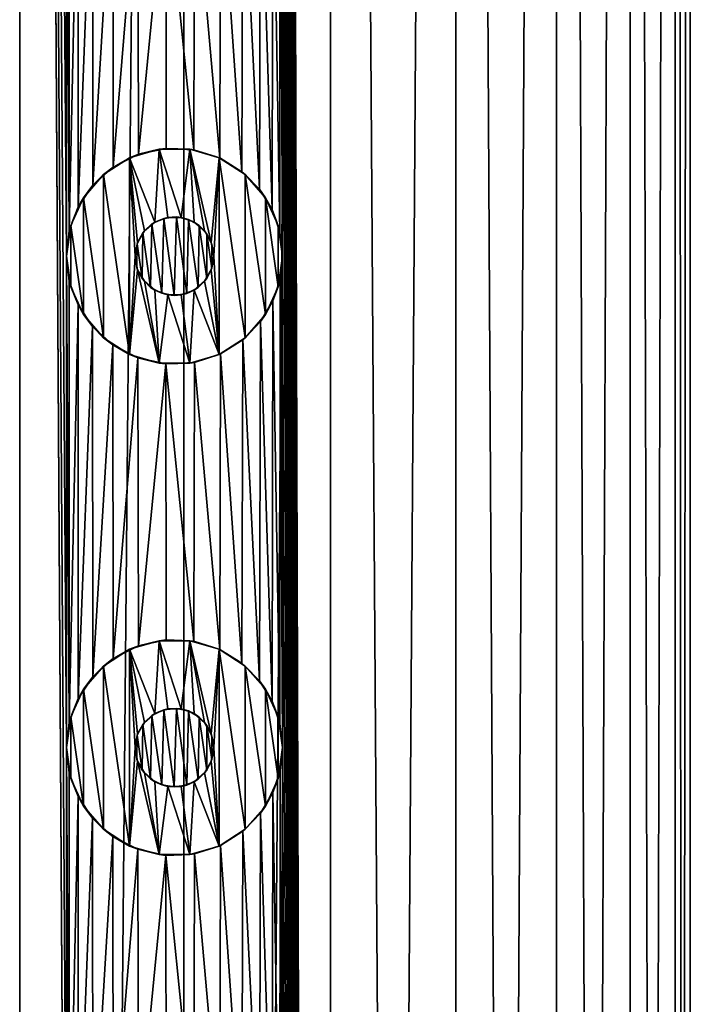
# Model space of a CAD drawing. Header units: millimetres. Extents: x -147 to 148, y -145 to 204.
# Tile 248 of 256: x -79.33 to -72.5, y 133.89 to 143.91. Entities that reach past the tile are written whole.
import ezdxf

# ---------------------------------------------------------------- set-up
doc = ezdxf.new("R2010")
doc.units = ezdxf.units.MM
doc.header["$LTSCALE"] = 26.699852
for name, color, linetype in [('1556', 7, 'CONTINUOUS'), ('1557', 7, 'CONTINUOUS'), ('1818', 7, 'CONTINUOUS'), ('1819', 7, 'CONTINUOUS'), ('1820', 7, 'CONTINUOUS'), ('1821', 7, 'CONTINUOUS'), ('1822', 7, 'CONTINUOUS'), ('1823', 7, 'CONTINUOUS'), ('1824', 7, 'CONTINUOUS'), ('1825', 7, 'CONTINUOUS'), ('1826', 7, 'CONTINUOUS'), ('1827', 7, 'CONTINUOUS')]:
    doc.layers.add(name, color=color, linetype=linetype)

msp = doc.modelspace()

# ---------------------------------------------------------------- linework, layer by layer
at = {"layer": '1556', "color": 7, "linetype": 'CONTINUOUS', "true_color": 0xd8d8d8}
for points in [[(-79.325, 203.7, 112.038), (-81.137, 203.7, 112.788), (-79.325, 17.3, 112.038), (-79.325, 203.7, 112.038)], [(-78.85, 141.5, 111.782), (-78.85, 146.5, 111.782), (-79.325, 203.7, 112.038), (-78.85, 141.5, 111.782)], [(-78.85, 136.5, 111.782), (-78.85, 141.5, 111.782), (-79.325, 203.7, 112.038), (-78.85, 136.5, 111.782)], [(-78.85, 131.5, 111.782), (-78.85, 136.5, 111.782), (-79.325, 203.7, 112.038), (-78.85, 131.5, 111.782)], [(-78.85, 126.5, 111.782), (-78.85, 131.5, 111.782), (-79.325, 203.7, 112.038), (-78.85, 126.5, 111.782)], [(-78.85, 126.5, 111.782), (-79.325, 203.7, 112.038), (-79.325, 17.3, 112.038), (-78.85, 126.5, 111.782)], [(-76.161, 203.7, 109.739), (-76.65, 191.5, 110.202), (-76.161, 17.3, 109.739), (-76.161, 203.7, 109.739)], [(-74.887, 203.7, 108.247), (-76.161, 203.7, 109.739), (-74.887, 17.3, 108.247), (-74.887, 203.7, 108.247)], [(-74.887, 17.3, 108.247), (-76.161, 203.7, 109.739), (-76.161, 17.3, 109.739), (-74.887, 17.3, 108.247)], [(-73.862, 203.7, 106.575), (-74.887, 203.7, 108.247), (-73.862, 17.3, 106.575), (-73.862, 203.7, 106.575)], [(-73.862, 17.3, 106.575), (-74.887, 203.7, 108.247), (-74.887, 17.3, 108.247), (-73.862, 17.3, 106.575)], [(-73.112, 203.7, 104.763), (-73.862, 203.7, 106.575), (-73.112, 17.3, 104.763), (-73.112, 203.7, 104.763)], [(-73.112, 17.3, 104.763), (-73.862, 203.7, 106.575), (-73.862, 17.3, 106.575), (-73.112, 17.3, 104.763)], [(-72.654, 203.7, 102.855), (-73.112, 203.7, 104.763), (-72.654, 17.3, 102.855), (-72.654, 203.7, 102.855)], [(-72.654, 17.3, 102.855), (-73.112, 203.7, 104.763), (-73.112, 17.3, 104.763), (-72.654, 17.3, 102.855)], [(-72.5, 203.7, 100.9), (-72.654, 203.7, 102.855), (-72.5, 17.3, 100.9), (-72.5, 203.7, 100.9)], [(-72.5, 17.3, 100.9), (-72.654, 203.7, 102.855), (-72.654, 17.3, 102.855), (-72.5, 17.3, 100.9)], [(-76.65, 191.5, 110.202), (-76.65, 186.5, 110.202), (-76.161, 17.3, 109.739), (-76.65, 191.5, 110.202)], [(-76.65, 186.5, 110.202), (-76.65, 181.5, 110.202), (-76.161, 17.3, 109.739), (-76.65, 186.5, 110.202)], [(-76.65, 181.5, 110.202), (-76.65, 176.5, 110.202), (-76.161, 17.3, 109.739), (-76.65, 181.5, 110.202)], [(-76.65, 176.5, 110.202), (-76.65, 171.5, 110.202), (-76.161, 17.3, 109.739), (-76.65, 176.5, 110.202)], [(-76.65, 171.5, 110.202), (-76.65, 166.5, 110.202), (-76.161, 17.3, 109.739), (-76.65, 171.5, 110.202)], [(-76.65, 166.5, 110.202), (-76.65, 161.5, 110.202), (-76.161, 17.3, 109.739), (-76.65, 166.5, 110.202)], [(-76.65, 161.5, 110.202), (-76.65, 156.5, 110.202), (-76.161, 17.3, 109.739), (-76.65, 161.5, 110.202)], [(-76.65, 156.5, 110.202), (-76.65, 151.5, 110.202), (-76.161, 17.3, 109.739), (-76.65, 156.5, 110.202)], [(-76.65, 151.5, 110.202), (-76.65, 146.5, 110.202), (-76.161, 17.3, 109.739), (-76.65, 151.5, 110.202)], [(-78.82, 146.245, 111.766), (-78.85, 146.5, 111.782), (-78.82, 141.756, 111.766), (-78.82, 146.245, 111.766)], [(-78.85, 146.5, 111.782), (-78.85, 141.5, 111.782), (-78.82, 141.756, 111.766), (-78.85, 146.5, 111.782)], [(-76.65, 146.5, 110.202), (-76.675, 146.267, 110.224), (-76.65, 141.5, 110.202), (-76.65, 146.5, 110.202)], [(-76.65, 146.5, 110.202), (-76.65, 141.5, 110.202), (-76.161, 17.3, 109.739), (-76.65, 146.5, 110.202)], [(-78.731, 146.003, 111.715), (-78.82, 146.245, 111.766), (-78.82, 141.756, 111.766), (-78.731, 146.003, 111.715)], [(-76.675, 146.267, 110.224), (-76.749, 146.044, 110.29), (-76.678, 141.745, 110.227), (-76.675, 146.267, 110.224)], [(-76.65, 141.5, 110.202), (-76.675, 146.267, 110.224), (-76.678, 141.745, 110.227), (-76.65, 141.5, 110.202)], [(-76.749, 146.044, 110.29), (-76.875, 145.834, 110.399), (-76.757, 141.973, 110.297), (-76.749, 146.044, 110.29)], [(-76.678, 141.745, 110.227), (-76.749, 146.044, 110.29), (-76.757, 141.973, 110.297), (-76.678, 141.745, 110.227)], [(-78.73, 142, 111.714), (-78.731, 146.003, 111.715), (-78.82, 141.756, 111.766), (-78.73, 142, 111.714)], [(-78.584, 145.783, 111.628), (-78.731, 146.003, 111.715), (-78.73, 142, 111.714), (-78.584, 145.783, 111.628)], [(-76.875, 145.834, 110.399), (-77.053, 145.649, 110.549), (-76.886, 142.181, 110.409), (-76.875, 145.834, 110.399)], [(-76.757, 141.973, 110.297), (-76.875, 145.834, 110.399), (-76.886, 142.181, 110.409), (-76.757, 141.973, 110.297)], [(-78.58, 142.221, 111.626), (-78.584, 145.783, 111.628), (-78.73, 142, 111.714), (-78.58, 142.221, 111.626)], [(-78.378, 145.597, 111.502), (-78.584, 145.783, 111.628), (-78.58, 142.221, 111.626), (-78.378, 145.597, 111.502)], [(-77.053, 145.649, 110.549), (-77.281, 145.506, 110.732), (-77.063, 142.359, 110.557), (-77.053, 145.649, 110.549)], [(-76.886, 142.181, 110.409), (-77.053, 145.649, 110.549), (-77.063, 142.359, 110.557), (-76.886, 142.181, 110.409)], [(-78.374, 142.406, 111.499), (-78.378, 145.597, 111.502), (-78.58, 142.221, 111.626), (-78.374, 142.406, 111.499)], [(-78.122, 145.467, 111.338), (-78.378, 145.597, 111.502), (-78.374, 142.406, 111.499), (-78.122, 145.467, 111.338)], [(-78.116, 142.537, 111.334), (-78.122, 145.467, 111.338), (-78.374, 142.406, 111.499), (-78.116, 142.537, 111.334)], [(-77.837, 145.404, 111.144), (-78.122, 145.467, 111.338), (-78.116, 142.537, 111.334), (-77.837, 145.404, 111.144)], [(-77.281, 145.506, 110.732), (-77.547, 145.419, 110.935), (-77.288, 142.499, 110.738), (-77.281, 145.506, 110.732)], [(-77.063, 142.359, 110.557), (-77.281, 145.506, 110.732), (-77.288, 142.499, 110.738), (-77.063, 142.359, 110.557)], [(-77.834, 142.596, 111.142), (-77.837, 145.404, 111.144), (-78.116, 142.537, 111.334), (-77.834, 142.596, 111.142)], [(-77.547, 145.419, 110.935), (-77.837, 145.404, 111.144), (-77.552, 142.582, 110.938), (-77.547, 145.419, 110.935)], [(-77.552, 142.582, 110.938), (-77.837, 145.404, 111.144), (-77.834, 142.596, 111.142), (-77.552, 142.582, 110.938)], [(-77.288, 142.499, 110.738), (-77.547, 145.419, 110.935), (-77.552, 142.582, 110.938), (-77.288, 142.499, 110.738)], [(-78.82, 141.245, 111.766), (-78.85, 141.5, 111.782), (-78.82, 136.756, 111.766), (-78.82, 141.245, 111.766)], [(-78.85, 141.5, 111.782), (-78.85, 136.5, 111.782), (-78.82, 136.756, 111.766), (-78.85, 141.5, 111.782)], [(-76.65, 141.5, 110.202), (-76.675, 141.267, 110.224), (-76.65, 136.5, 110.202), (-76.65, 141.5, 110.202)], [(-76.65, 141.5, 110.202), (-76.65, 136.5, 110.202), (-76.161, 17.3, 109.739), (-76.65, 141.5, 110.202)], [(-78.731, 141.003, 111.715), (-78.82, 141.245, 111.766), (-78.82, 136.756, 111.766), (-78.731, 141.003, 111.715)], [(-76.675, 141.267, 110.224), (-76.749, 141.044, 110.29), (-76.678, 136.745, 110.227), (-76.675, 141.267, 110.224)], [(-76.65, 136.5, 110.202), (-76.675, 141.267, 110.224), (-76.678, 136.745, 110.227), (-76.65, 136.5, 110.202)], [(-76.749, 141.044, 110.29), (-76.875, 140.834, 110.399), (-76.757, 136.973, 110.297), (-76.749, 141.044, 110.29)], [(-76.678, 136.745, 110.227), (-76.749, 141.044, 110.29), (-76.757, 136.973, 110.297), (-76.678, 136.745, 110.227)], [(-78.73, 137, 111.714), (-78.731, 141.003, 111.715), (-78.82, 136.756, 111.766), (-78.73, 137, 111.714)], [(-78.584, 140.783, 111.628), (-78.731, 141.003, 111.715), (-78.73, 137, 111.714), (-78.584, 140.783, 111.628)], [(-76.875, 140.834, 110.399), (-77.053, 140.649, 110.549), (-76.886, 137.181, 110.409), (-76.875, 140.834, 110.399)], [(-76.757, 136.973, 110.297), (-76.875, 140.834, 110.399), (-76.886, 137.181, 110.409), (-76.757, 136.973, 110.297)], [(-78.58, 137.221, 111.626), (-78.584, 140.783, 111.628), (-78.73, 137, 111.714), (-78.58, 137.221, 111.626)], [(-78.378, 140.597, 111.502), (-78.584, 140.783, 111.628), (-78.58, 137.221, 111.626), (-78.378, 140.597, 111.502)], [(-77.053, 140.649, 110.549), (-77.281, 140.506, 110.732), (-77.063, 137.359, 110.557), (-77.053, 140.649, 110.549)], [(-76.886, 137.181, 110.409), (-77.053, 140.649, 110.549), (-77.063, 137.359, 110.557), (-76.886, 137.181, 110.409)], [(-78.374, 137.406, 111.499), (-78.378, 140.597, 111.502), (-78.58, 137.221, 111.626), (-78.374, 137.406, 111.499)], [(-78.122, 140.467, 111.338), (-78.378, 140.597, 111.502), (-78.374, 137.406, 111.499), (-78.122, 140.467, 111.338)], [(-78.116, 137.537, 111.334), (-78.122, 140.467, 111.338), (-78.374, 137.406, 111.499), (-78.116, 137.537, 111.334)], [(-77.837, 140.404, 111.144), (-78.122, 140.467, 111.338), (-78.116, 137.537, 111.334), (-77.837, 140.404, 111.144)], [(-77.281, 140.506, 110.732), (-77.547, 140.419, 110.935), (-77.288, 137.499, 110.738), (-77.281, 140.506, 110.732)], [(-77.063, 137.359, 110.557), (-77.281, 140.506, 110.732), (-77.288, 137.499, 110.738), (-77.063, 137.359, 110.557)], [(-77.834, 137.596, 111.142), (-77.837, 140.404, 111.144), (-78.116, 137.537, 111.334), (-77.834, 137.596, 111.142)], [(-77.547, 140.419, 110.935), (-77.837, 140.404, 111.144), (-77.552, 137.582, 110.938), (-77.547, 140.419, 110.935)], [(-77.552, 137.582, 110.938), (-77.837, 140.404, 111.144), (-77.834, 137.596, 111.142), (-77.552, 137.582, 110.938)], [(-77.288, 137.499, 110.738), (-77.547, 140.419, 110.935), (-77.552, 137.582, 110.938), (-77.288, 137.499, 110.738)], [(-78.82, 136.245, 111.766), (-78.85, 136.5, 111.782), (-78.82, 131.756, 111.766), (-78.82, 136.245, 111.766)], [(-78.85, 136.5, 111.782), (-78.85, 131.5, 111.782), (-78.82, 131.756, 111.766), (-78.85, 136.5, 111.782)], [(-76.65, 136.5, 110.202), (-76.675, 136.267, 110.224), (-76.65, 131.5, 110.202), (-76.65, 136.5, 110.202)], [(-76.65, 136.5, 110.202), (-76.65, 131.5, 110.202), (-76.161, 17.3, 109.739), (-76.65, 136.5, 110.202)], [(-78.731, 136.003, 111.715), (-78.82, 136.245, 111.766), (-78.82, 131.756, 111.766), (-78.731, 136.003, 111.715)], [(-76.675, 136.267, 110.224), (-76.749, 136.044, 110.29), (-76.678, 131.745, 110.227), (-76.675, 136.267, 110.224)], [(-76.65, 131.5, 110.202), (-76.675, 136.267, 110.224), (-76.678, 131.745, 110.227), (-76.65, 131.5, 110.202)], [(-76.749, 136.044, 110.29), (-76.875, 135.834, 110.399), (-76.757, 131.973, 110.297), (-76.749, 136.044, 110.29)], [(-76.678, 131.745, 110.227), (-76.749, 136.044, 110.29), (-76.757, 131.973, 110.297), (-76.678, 131.745, 110.227)], [(-78.73, 132, 111.714), (-78.731, 136.003, 111.715), (-78.82, 131.756, 111.766), (-78.73, 132, 111.714)], [(-78.584, 135.783, 111.628), (-78.731, 136.003, 111.715), (-78.73, 132, 111.714), (-78.584, 135.783, 111.628)], [(-76.875, 135.834, 110.399), (-77.053, 135.649, 110.549), (-76.886, 132.181, 110.409), (-76.875, 135.834, 110.399)], [(-76.757, 131.973, 110.297), (-76.875, 135.834, 110.399), (-76.886, 132.181, 110.409), (-76.757, 131.973, 110.297)], [(-78.58, 132.221, 111.626), (-78.584, 135.783, 111.628), (-78.73, 132, 111.714), (-78.58, 132.221, 111.626)], [(-78.378, 135.597, 111.502), (-78.584, 135.783, 111.628), (-78.58, 132.221, 111.626), (-78.378, 135.597, 111.502)], [(-77.053, 135.649, 110.549), (-77.281, 135.506, 110.732), (-77.063, 132.359, 110.557), (-77.053, 135.649, 110.549)], [(-76.886, 132.181, 110.409), (-77.053, 135.649, 110.549), (-77.063, 132.359, 110.557), (-76.886, 132.181, 110.409)], [(-78.374, 132.406, 111.499), (-78.378, 135.597, 111.502), (-78.58, 132.221, 111.626), (-78.374, 132.406, 111.499)], [(-78.122, 135.467, 111.338), (-78.378, 135.597, 111.502), (-78.374, 132.406, 111.499), (-78.122, 135.467, 111.338)], [(-78.116, 132.537, 111.334), (-78.122, 135.467, 111.338), (-78.374, 132.406, 111.499), (-78.116, 132.537, 111.334)], [(-77.837, 135.404, 111.144), (-78.122, 135.467, 111.338), (-78.116, 132.537, 111.334), (-77.837, 135.404, 111.144)], [(-77.547, 135.419, 110.935), (-77.837, 135.404, 111.144), (-77.552, 132.582, 110.938), (-77.547, 135.419, 110.935)], [(-77.288, 132.499, 110.738), (-77.547, 135.419, 110.935), (-77.552, 132.582, 110.938), (-77.288, 132.499, 110.738)], [(-77.281, 135.506, 110.732), (-77.547, 135.419, 110.935), (-77.288, 132.499, 110.738), (-77.281, 135.506, 110.732)], [(-77.063, 132.359, 110.557), (-77.281, 135.506, 110.732), (-77.288, 132.499, 110.738), (-77.063, 132.359, 110.557)], [(-77.834, 132.596, 111.142), (-77.837, 135.404, 111.144), (-78.116, 132.537, 111.334), (-77.834, 132.596, 111.142)], [(-77.552, 132.582, 110.938), (-77.837, 135.404, 111.144), (-77.834, 132.596, 111.142), (-77.552, 132.582, 110.938)]]:
    msp.add_3dface(points, dxfattribs=at)
at = {"layer": '1557', "color": 7, "linetype": 'CONTINUOUS', "true_color": 0xd8d8d8}
for points in [[(-81.137, 203.7, 89.012), (-79.325, 203.7, 89.762), (-81.137, 17.3, 89.012), (-81.137, 203.7, 89.012)], [(-81.137, 17.3, 89.012), (-79.325, 203.7, 89.762), (-79.325, 17.3, 89.762), (-81.137, 17.3, 89.012)], [(-79.325, 203.7, 89.762), (-77.653, 203.7, 90.787), (-79.325, 17.3, 89.762), (-79.325, 203.7, 89.762)], [(-79.325, 17.3, 89.762), (-77.653, 203.7, 90.787), (-77.653, 17.3, 90.787), (-79.325, 17.3, 89.762)], [(-77.653, 203.7, 90.787), (-76.161, 203.7, 92.061), (-77.653, 17.3, 90.787), (-77.653, 203.7, 90.787)], [(-77.653, 17.3, 90.787), (-76.161, 203.7, 92.061), (-76.161, 17.3, 92.061), (-77.653, 17.3, 90.787)], [(-76.161, 203.7, 92.061), (-74.887, 203.7, 93.553), (-76.161, 17.3, 92.061), (-76.161, 203.7, 92.061)], [(-76.161, 17.3, 92.061), (-74.887, 203.7, 93.553), (-74.887, 17.3, 93.553), (-76.161, 17.3, 92.061)], [(-74.887, 203.7, 93.553), (-73.862, 203.7, 95.225), (-74.887, 17.3, 93.553), (-74.887, 203.7, 93.553)], [(-74.887, 17.3, 93.553), (-73.862, 203.7, 95.225), (-73.862, 17.3, 95.225), (-74.887, 17.3, 93.553)], [(-73.862, 203.7, 95.225), (-73.112, 203.7, 97.037), (-73.862, 17.3, 95.225), (-73.862, 203.7, 95.225)], [(-73.862, 17.3, 95.225), (-73.112, 203.7, 97.037), (-73.112, 17.3, 97.037), (-73.862, 17.3, 95.225)], [(-73.112, 203.7, 97.037), (-72.654, 203.7, 98.945), (-73.112, 17.3, 97.037), (-73.112, 203.7, 97.037)], [(-73.112, 17.3, 97.037), (-72.654, 203.7, 98.945), (-72.654, 17.3, 98.945), (-73.112, 17.3, 97.037)], [(-72.5, 203.7, 100.9), (-72.5, 17.3, 100.9), (-72.654, 17.3, 98.945), (-72.5, 203.7, 100.9)], [(-72.654, 203.7, 98.945), (-72.5, 203.7, 100.9), (-72.654, 17.3, 98.945), (-72.654, 203.7, 98.945)], [(-77.979, 141.827, 111.242), (-78.072, 141.737, 111.304), (-77.993, 141.182, 111.251), (-77.979, 141.827, 111.242)], [(-77.88, 141.122, 111.174), (-77.979, 141.827, 111.242), (-77.993, 141.182, 111.251), (-77.88, 141.122, 111.174)], [(-77.859, 141.884, 111.16), (-77.979, 141.827, 111.242), (-77.88, 141.122, 111.174), (-77.859, 141.884, 111.16)], [(-77.753, 141.101, 111.085), (-77.859, 141.884, 111.16), (-77.88, 141.122, 111.174), (-77.753, 141.101, 111.085)], [(-77.73, 141.899, 111.069), (-77.859, 141.884, 111.16), (-77.753, 141.101, 111.085), (-77.73, 141.899, 111.069)], [(-77.625, 141.12, 110.993), (-77.73, 141.899, 111.069), (-77.753, 141.101, 111.085), (-77.625, 141.12, 110.993)], [(-77.606, 141.873, 110.979), (-77.73, 141.899, 111.069), (-77.625, 141.12, 110.993), (-77.606, 141.873, 110.979)], [(-77.509, 141.181, 110.907), (-77.606, 141.873, 110.979), (-77.625, 141.12, 110.993), (-77.509, 141.181, 110.907)], [(-77.499, 141.811, 110.899), (-77.606, 141.873, 110.979), (-77.509, 141.181, 110.907), (-77.499, 141.811, 110.899)], [(-78.072, 141.737, 111.304), (-78.13, 141.626, 111.343), (-78.078, 141.272, 111.309), (-78.072, 141.737, 111.304)], [(-77.993, 141.182, 111.251), (-78.072, 141.737, 111.304), (-78.078, 141.272, 111.309), (-77.993, 141.182, 111.251)], [(-77.422, 141.271, 110.841), (-77.499, 141.811, 110.899), (-77.509, 141.181, 110.907), (-77.422, 141.271, 110.841)], [(-77.419, 141.724, 110.838), (-77.499, 141.811, 110.899), (-77.422, 141.271, 110.841), (-77.419, 141.724, 110.838)], [(-77.369, 141.379, 110.8), (-77.419, 141.724, 110.838), (-77.422, 141.271, 110.841), (-77.369, 141.379, 110.8)], [(-77.368, 141.618, 110.8), (-77.419, 141.724, 110.838), (-77.369, 141.379, 110.8), (-77.368, 141.618, 110.8)], [(-78.13, 141.626, 111.343), (-78.15, 141.5, 111.356), (-78.132, 141.38, 111.344), (-78.13, 141.626, 111.343)], [(-78.078, 141.272, 111.309), (-78.13, 141.626, 111.343), (-78.132, 141.38, 111.344), (-78.078, 141.272, 111.309)], [(-77.35, 141.5, 110.786), (-77.368, 141.618, 110.8), (-77.369, 141.379, 110.8), (-77.35, 141.5, 110.786)], [(-77.979, 136.827, 111.242), (-78.072, 136.737, 111.304), (-77.993, 136.182, 111.251), (-77.979, 136.827, 111.242)], [(-77.88, 136.122, 111.174), (-77.979, 136.827, 111.242), (-77.993, 136.182, 111.251), (-77.88, 136.122, 111.174)], [(-77.859, 136.884, 111.16), (-77.979, 136.827, 111.242), (-77.88, 136.122, 111.174), (-77.859, 136.884, 111.16)], [(-77.753, 136.101, 111.085), (-77.859, 136.884, 111.16), (-77.88, 136.122, 111.174), (-77.753, 136.101, 111.085)], [(-77.73, 136.899, 111.069), (-77.859, 136.884, 111.16), (-77.753, 136.101, 111.085), (-77.73, 136.899, 111.069)], [(-77.625, 136.12, 110.993), (-77.73, 136.899, 111.069), (-77.753, 136.101, 111.085), (-77.625, 136.12, 110.993)], [(-77.606, 136.873, 110.979), (-77.73, 136.899, 111.069), (-77.625, 136.12, 110.993), (-77.606, 136.873, 110.979)], [(-77.509, 136.181, 110.907), (-77.606, 136.873, 110.979), (-77.625, 136.12, 110.993), (-77.509, 136.181, 110.907)], [(-77.499, 136.811, 110.899), (-77.606, 136.873, 110.979), (-77.509, 136.181, 110.907), (-77.499, 136.811, 110.899)], [(-78.072, 136.737, 111.304), (-78.13, 136.626, 111.343), (-78.078, 136.272, 111.309), (-78.072, 136.737, 111.304)], [(-77.993, 136.182, 111.251), (-78.072, 136.737, 111.304), (-78.078, 136.272, 111.309), (-77.993, 136.182, 111.251)], [(-77.422, 136.271, 110.841), (-77.499, 136.811, 110.899), (-77.509, 136.181, 110.907), (-77.422, 136.271, 110.841)], [(-77.419, 136.724, 110.838), (-77.499, 136.811, 110.899), (-77.422, 136.271, 110.841), (-77.419, 136.724, 110.838)], [(-77.369, 136.379, 110.8), (-77.419, 136.724, 110.838), (-77.422, 136.271, 110.841), (-77.369, 136.379, 110.8)], [(-77.368, 136.618, 110.8), (-77.419, 136.724, 110.838), (-77.369, 136.379, 110.8), (-77.368, 136.618, 110.8)], [(-78.13, 136.626, 111.343), (-78.15, 136.5, 111.356), (-78.132, 136.38, 111.344), (-78.13, 136.626, 111.343)], [(-78.078, 136.272, 111.309), (-78.13, 136.626, 111.343), (-78.132, 136.38, 111.344), (-78.078, 136.272, 111.309)], [(-77.35, 136.5, 110.786), (-77.368, 136.618, 110.8), (-77.369, 136.379, 110.8), (-77.35, 136.5, 110.786)]]:
    msp.add_3dface(points, dxfattribs=at)
at = {"layer": '1818', "color": 7, "linetype": 'CONTINUOUS', "true_color": 0xd8d8d8}
for points in [[(-77.906, 142.588, 112.9), (-78.206, 142.501, 112.9), (-77.95, 141.846, 112.9), (-77.906, 142.588, 112.9)], [(-77.819, 141.894, 112.9), (-77.906, 142.588, 112.9), (-77.95, 141.846, 112.9), (-77.819, 141.894, 112.9)], [(-77.594, 142.588, 112.9), (-77.906, 142.588, 112.9), (-77.681, 141.894, 112.9), (-77.594, 142.588, 112.9)], [(-77.681, 141.894, 112.9), (-77.906, 142.588, 112.9), (-77.819, 141.894, 112.9), (-77.681, 141.894, 112.9)], [(-77.55, 141.846, 112.9), (-77.594, 142.588, 112.9), (-77.681, 141.894, 112.9), (-77.55, 141.846, 112.9)], [(-77.294, 142.501, 112.9), (-77.594, 142.588, 112.9), (-77.375, 141.639, 112.9), (-77.294, 142.501, 112.9)], [(-77.375, 141.639, 112.9), (-77.594, 142.588, 112.9), (-77.444, 141.756, 112.9), (-77.375, 141.639, 112.9)], [(-77.444, 141.756, 112.9), (-77.594, 142.588, 112.9), (-77.55, 141.846, 112.9), (-77.444, 141.756, 112.9)], [(-78.206, 142.501, 112.9), (-78.471, 142.33, 112.9), (-78.206, 140.499, 112.9), (-78.206, 142.501, 112.9)], [(-78.206, 142.501, 112.9), (-78.206, 140.499, 112.9), (-78.15, 141.5, 112.9), (-78.206, 142.501, 112.9)], [(-78.206, 142.501, 112.9), (-78.15, 141.5, 112.9), (-78.125, 141.639, 112.9), (-78.206, 142.501, 112.9)], [(-77.95, 141.846, 112.9), (-78.206, 142.501, 112.9), (-78.056, 141.756, 112.9), (-77.95, 141.846, 112.9)], [(-78.056, 141.756, 112.9), (-78.206, 142.501, 112.9), (-78.125, 141.639, 112.9), (-78.056, 141.756, 112.9)], [(-77.35, 141.5, 112.9), (-77.294, 142.501, 112.9), (-77.375, 141.639, 112.9), (-77.35, 141.5, 112.9)], [(-77.294, 140.499, 112.9), (-77.294, 142.501, 112.9), (-77.35, 141.5, 112.9), (-77.294, 140.499, 112.9)], [(-77.029, 142.33, 112.9), (-77.294, 142.501, 112.9), (-77.029, 140.67, 112.9), (-77.029, 142.33, 112.9)], [(-77.029, 140.67, 112.9), (-77.294, 142.501, 112.9), (-77.294, 140.499, 112.9), (-77.029, 140.67, 112.9)], [(-78.471, 142.33, 112.9), (-78.675, 142.094, 112.9), (-78.471, 140.67, 112.9), (-78.471, 142.33, 112.9)], [(-78.206, 140.499, 112.9), (-78.471, 142.33, 112.9), (-78.471, 140.67, 112.9), (-78.206, 140.499, 112.9)], [(-76.825, 142.094, 112.9), (-77.029, 142.33, 112.9), (-76.825, 140.906, 112.9), (-76.825, 142.094, 112.9)], [(-76.825, 140.906, 112.9), (-77.029, 142.33, 112.9), (-77.029, 140.67, 112.9), (-76.825, 140.906, 112.9)], [(-78.675, 142.094, 112.9), (-78.804, 141.813, 112.9), (-78.675, 140.906, 112.9), (-78.675, 142.094, 112.9)], [(-78.471, 140.67, 112.9), (-78.675, 142.094, 112.9), (-78.675, 140.906, 112.9), (-78.471, 140.67, 112.9)], [(-76.696, 141.813, 112.9), (-76.825, 142.094, 112.9), (-76.696, 141.187, 112.9), (-76.696, 141.813, 112.9)], [(-76.696, 141.187, 112.9), (-76.825, 142.094, 112.9), (-76.825, 140.906, 112.9), (-76.696, 141.187, 112.9)], [(-78.804, 141.813, 112.9), (-78.85, 141.5, 112.9), (-78.804, 141.187, 112.9), (-78.804, 141.813, 112.9)], [(-78.675, 140.906, 112.9), (-78.804, 141.813, 112.9), (-78.804, 141.187, 112.9), (-78.675, 140.906, 112.9)], [(-76.65, 141.5, 112.9), (-76.696, 141.813, 112.9), (-76.696, 141.187, 112.9), (-76.65, 141.5, 112.9)], [(-78.15, 141.5, 112.9), (-78.206, 140.499, 112.9), (-78.125, 141.361, 112.9), (-78.15, 141.5, 112.9)], [(-77.375, 141.361, 112.9), (-77.294, 140.499, 112.9), (-77.35, 141.5, 112.9), (-77.375, 141.361, 112.9)], [(-78.206, 140.499, 112.9), (-77.906, 140.412, 112.9), (-78.125, 141.361, 112.9), (-78.206, 140.499, 112.9)], [(-78.125, 141.361, 112.9), (-77.906, 140.412, 112.9), (-78.056, 141.244, 112.9), (-78.125, 141.361, 112.9)], [(-77.444, 141.244, 112.9), (-77.294, 140.499, 112.9), (-77.375, 141.361, 112.9), (-77.444, 141.244, 112.9)], [(-78.056, 141.244, 112.9), (-77.906, 140.412, 112.9), (-77.95, 141.154, 112.9), (-78.056, 141.244, 112.9)], [(-77.55, 141.154, 112.9), (-77.294, 140.499, 112.9), (-77.444, 141.244, 112.9), (-77.55, 141.154, 112.9)], [(-77.95, 141.154, 112.9), (-77.906, 140.412, 112.9), (-77.819, 141.106, 112.9), (-77.95, 141.154, 112.9)], [(-77.681, 141.106, 112.9), (-77.594, 140.412, 112.9), (-77.55, 141.154, 112.9), (-77.681, 141.106, 112.9)], [(-77.594, 140.412, 112.9), (-77.294, 140.499, 112.9), (-77.55, 141.154, 112.9), (-77.594, 140.412, 112.9)], [(-77.906, 140.412, 112.9), (-77.594, 140.412, 112.9), (-77.819, 141.106, 112.9), (-77.906, 140.412, 112.9)], [(-77.819, 141.106, 112.9), (-77.594, 140.412, 112.9), (-77.681, 141.106, 112.9), (-77.819, 141.106, 112.9)]]:
    msp.add_3dface(points, dxfattribs=at)
at = {"layer": '1819', "color": 7, "linetype": 'CONTINUOUS', "true_color": 0xd8d8d8}
for points in [[(-78.85, 141.5, 111.782), (-78.82, 141.245, 111.766), (-78.85, 141.5, 112.9), (-78.85, 141.5, 111.782)], [(-78.85, 141.5, 112.9), (-78.82, 141.245, 111.766), (-78.804, 141.187, 112.9), (-78.85, 141.5, 112.9)], [(-76.675, 141.267, 110.224), (-76.65, 141.5, 110.202), (-76.696, 141.187, 112.9), (-76.675, 141.267, 110.224)], [(-76.65, 141.5, 110.202), (-76.65, 141.5, 112.9), (-76.696, 141.187, 112.9), (-76.65, 141.5, 110.202)], [(-78.82, 141.245, 111.766), (-78.731, 141.003, 111.715), (-78.804, 141.187, 112.9), (-78.82, 141.245, 111.766)], [(-76.749, 141.044, 110.29), (-76.675, 141.267, 110.224), (-76.696, 141.187, 112.9), (-76.749, 141.044, 110.29)], [(-78.731, 141.003, 111.715), (-78.675, 140.906, 112.9), (-78.804, 141.187, 112.9), (-78.731, 141.003, 111.715)], [(-76.749, 141.044, 110.29), (-76.696, 141.187, 112.9), (-76.825, 140.906, 112.9), (-76.749, 141.044, 110.29)], [(-76.875, 140.834, 110.399), (-76.749, 141.044, 110.29), (-76.825, 140.906, 112.9), (-76.875, 140.834, 110.399)], [(-78.731, 141.003, 111.715), (-78.584, 140.783, 111.628), (-78.675, 140.906, 112.9), (-78.731, 141.003, 111.715)], [(-78.584, 140.783, 111.628), (-78.471, 140.67, 112.9), (-78.675, 140.906, 112.9), (-78.584, 140.783, 111.628)], [(-77.053, 140.649, 110.549), (-76.875, 140.834, 110.399), (-77.029, 140.67, 112.9), (-77.053, 140.649, 110.549)], [(-76.875, 140.834, 110.399), (-76.825, 140.906, 112.9), (-77.029, 140.67, 112.9), (-76.875, 140.834, 110.399)], [(-78.584, 140.783, 111.628), (-78.378, 140.597, 111.502), (-78.471, 140.67, 112.9), (-78.584, 140.783, 111.628)], [(-78.378, 140.597, 111.502), (-78.206, 140.499, 112.9), (-78.471, 140.67, 112.9), (-78.378, 140.597, 111.502)], [(-77.053, 140.649, 110.549), (-77.029, 140.67, 112.9), (-77.294, 140.499, 112.9), (-77.053, 140.649, 110.549)], [(-77.281, 140.506, 110.732), (-77.053, 140.649, 110.549), (-77.294, 140.499, 112.9), (-77.281, 140.506, 110.732)], [(-78.378, 140.597, 111.502), (-78.122, 140.467, 111.338), (-78.206, 140.499, 112.9), (-78.378, 140.597, 111.502)], [(-78.122, 140.467, 111.338), (-77.906, 140.412, 112.9), (-78.206, 140.499, 112.9), (-78.122, 140.467, 111.338)], [(-78.122, 140.467, 111.338), (-77.837, 140.404, 111.144), (-77.906, 140.412, 112.9), (-78.122, 140.467, 111.338)], [(-77.547, 140.419, 110.935), (-77.294, 140.499, 112.9), (-77.594, 140.412, 112.9), (-77.547, 140.419, 110.935)], [(-77.547, 140.419, 110.935), (-77.281, 140.506, 110.732), (-77.294, 140.499, 112.9), (-77.547, 140.419, 110.935)], [(-77.837, 140.404, 111.144), (-77.594, 140.412, 112.9), (-77.906, 140.412, 112.9), (-77.837, 140.404, 111.144)], [(-77.837, 140.404, 111.144), (-77.547, 140.419, 110.935), (-77.594, 140.412, 112.9), (-77.837, 140.404, 111.144)]]:
    msp.add_3dface(points, dxfattribs=at)
at = {"layer": '1820', "color": 7, "linetype": 'CONTINUOUS', "true_color": 0xd8d8d8}
for points in [[(-78.116, 142.537, 111.334), (-78.374, 142.406, 111.499), (-78.206, 142.501, 112.9), (-78.116, 142.537, 111.334)], [(-78.116, 142.537, 111.334), (-78.206, 142.501, 112.9), (-77.906, 142.588, 112.9), (-78.116, 142.537, 111.334)], [(-77.834, 142.596, 111.142), (-78.116, 142.537, 111.334), (-77.906, 142.588, 112.9), (-77.834, 142.596, 111.142)], [(-77.834, 142.596, 111.142), (-77.906, 142.588, 112.9), (-77.594, 142.588, 112.9), (-77.834, 142.596, 111.142)], [(-77.552, 142.582, 110.938), (-77.834, 142.596, 111.142), (-77.594, 142.588, 112.9), (-77.552, 142.582, 110.938)], [(-77.552, 142.582, 110.938), (-77.594, 142.588, 112.9), (-77.294, 142.501, 112.9), (-77.552, 142.582, 110.938)], [(-77.288, 142.499, 110.738), (-77.552, 142.582, 110.938), (-77.294, 142.501, 112.9), (-77.288, 142.499, 110.738)], [(-78.374, 142.406, 111.499), (-78.471, 142.33, 112.9), (-78.206, 142.501, 112.9), (-78.374, 142.406, 111.499)], [(-77.288, 142.499, 110.738), (-77.294, 142.501, 112.9), (-77.029, 142.33, 112.9), (-77.288, 142.499, 110.738)], [(-77.063, 142.359, 110.557), (-77.288, 142.499, 110.738), (-77.029, 142.33, 112.9), (-77.063, 142.359, 110.557)], [(-78.58, 142.221, 111.626), (-78.675, 142.094, 112.9), (-78.471, 142.33, 112.9), (-78.58, 142.221, 111.626)], [(-78.374, 142.406, 111.499), (-78.58, 142.221, 111.626), (-78.471, 142.33, 112.9), (-78.374, 142.406, 111.499)], [(-76.886, 142.181, 110.409), (-77.063, 142.359, 110.557), (-77.029, 142.33, 112.9), (-76.886, 142.181, 110.409)], [(-76.886, 142.181, 110.409), (-77.029, 142.33, 112.9), (-76.825, 142.094, 112.9), (-76.886, 142.181, 110.409)], [(-78.58, 142.221, 111.626), (-78.73, 142, 111.714), (-78.675, 142.094, 112.9), (-78.58, 142.221, 111.626)], [(-76.757, 141.973, 110.297), (-76.886, 142.181, 110.409), (-76.825, 142.094, 112.9), (-76.757, 141.973, 110.297)], [(-78.73, 142, 111.714), (-78.804, 141.813, 112.9), (-78.675, 142.094, 112.9), (-78.73, 142, 111.714)], [(-76.757, 141.973, 110.297), (-76.825, 142.094, 112.9), (-76.696, 141.813, 112.9), (-76.757, 141.973, 110.297)], [(-78.73, 142, 111.714), (-78.82, 141.756, 111.766), (-78.804, 141.813, 112.9), (-78.73, 142, 111.714)], [(-76.678, 141.745, 110.227), (-76.757, 141.973, 110.297), (-76.696, 141.813, 112.9), (-76.678, 141.745, 110.227)], [(-78.82, 141.756, 111.766), (-78.85, 141.5, 111.782), (-78.804, 141.813, 112.9), (-78.82, 141.756, 111.766)], [(-78.85, 141.5, 111.782), (-78.85, 141.5, 112.9), (-78.804, 141.813, 112.9), (-78.85, 141.5, 111.782)], [(-76.678, 141.745, 110.227), (-76.696, 141.813, 112.9), (-76.65, 141.5, 112.9), (-76.678, 141.745, 110.227)], [(-76.65, 141.5, 110.202), (-76.678, 141.745, 110.227), (-76.65, 141.5, 112.9), (-76.65, 141.5, 110.202)]]:
    msp.add_3dface(points, dxfattribs=at)
at = {"layer": '1821', "color": 7, "linetype": 'CONTINUOUS', "true_color": 0xd8d8d8}
for points in [[(-78.072, 141.737, 111.304), (-77.979, 141.827, 111.242), (-78.056, 141.756, 112.9), (-78.072, 141.737, 111.304)], [(-77.979, 141.827, 111.242), (-77.95, 141.846, 112.9), (-78.056, 141.756, 112.9), (-77.979, 141.827, 111.242)], [(-77.979, 141.827, 111.242), (-77.859, 141.884, 111.16), (-77.95, 141.846, 112.9), (-77.979, 141.827, 111.242)], [(-77.859, 141.884, 111.16), (-77.819, 141.894, 112.9), (-77.95, 141.846, 112.9), (-77.859, 141.884, 111.16)], [(-77.859, 141.884, 111.16), (-77.73, 141.899, 111.069), (-77.819, 141.894, 112.9), (-77.859, 141.884, 111.16)], [(-77.73, 141.899, 111.069), (-77.681, 141.894, 112.9), (-77.819, 141.894, 112.9), (-77.73, 141.899, 111.069)], [(-77.73, 141.899, 111.069), (-77.606, 141.873, 110.979), (-77.681, 141.894, 112.9), (-77.73, 141.899, 111.069)], [(-77.606, 141.873, 110.979), (-77.55, 141.846, 112.9), (-77.681, 141.894, 112.9), (-77.606, 141.873, 110.979)], [(-77.606, 141.873, 110.979), (-77.499, 141.811, 110.899), (-77.55, 141.846, 112.9), (-77.606, 141.873, 110.979)], [(-77.499, 141.811, 110.899), (-77.444, 141.756, 112.9), (-77.55, 141.846, 112.9), (-77.499, 141.811, 110.899)], [(-78.13, 141.626, 111.343), (-78.072, 141.737, 111.304), (-78.125, 141.639, 112.9), (-78.13, 141.626, 111.343)], [(-78.072, 141.737, 111.304), (-78.056, 141.756, 112.9), (-78.125, 141.639, 112.9), (-78.072, 141.737, 111.304)], [(-77.499, 141.811, 110.899), (-77.419, 141.724, 110.838), (-77.444, 141.756, 112.9), (-77.499, 141.811, 110.899)], [(-77.419, 141.724, 110.838), (-77.375, 141.639, 112.9), (-77.444, 141.756, 112.9), (-77.419, 141.724, 110.838)], [(-77.419, 141.724, 110.838), (-77.368, 141.618, 110.8), (-77.375, 141.639, 112.9), (-77.419, 141.724, 110.838)], [(-78.15, 141.5, 112.9), (-78.13, 141.626, 111.343), (-78.125, 141.639, 112.9), (-78.15, 141.5, 112.9)], [(-78.15, 141.5, 111.356), (-78.13, 141.626, 111.343), (-78.15, 141.5, 112.9), (-78.15, 141.5, 111.356)], [(-77.368, 141.618, 110.8), (-77.35, 141.5, 110.786), (-77.375, 141.639, 112.9), (-77.368, 141.618, 110.8)], [(-77.35, 141.5, 110.786), (-77.35, 141.5, 112.9), (-77.375, 141.639, 112.9), (-77.35, 141.5, 110.786)]]:
    msp.add_3dface(points, dxfattribs=at)
at = {"layer": '1822', "color": 7, "linetype": 'CONTINUOUS', "true_color": 0xd8d8d8}
for points in [[(-78.132, 141.38, 111.344), (-78.15, 141.5, 111.356), (-78.125, 141.361, 112.9), (-78.132, 141.38, 111.344)], [(-78.15, 141.5, 111.356), (-78.15, 141.5, 112.9), (-78.125, 141.361, 112.9), (-78.15, 141.5, 111.356)], [(-77.369, 141.379, 110.8), (-77.375, 141.361, 112.9), (-77.35, 141.5, 112.9), (-77.369, 141.379, 110.8)], [(-77.35, 141.5, 110.786), (-77.369, 141.379, 110.8), (-77.35, 141.5, 112.9), (-77.35, 141.5, 110.786)], [(-78.078, 141.272, 111.309), (-78.132, 141.38, 111.344), (-78.125, 141.361, 112.9), (-78.078, 141.272, 111.309)], [(-78.078, 141.272, 111.309), (-78.125, 141.361, 112.9), (-78.056, 141.244, 112.9), (-78.078, 141.272, 111.309)], [(-77.422, 141.271, 110.841), (-77.444, 141.244, 112.9), (-77.375, 141.361, 112.9), (-77.422, 141.271, 110.841)], [(-77.369, 141.379, 110.8), (-77.422, 141.271, 110.841), (-77.375, 141.361, 112.9), (-77.369, 141.379, 110.8)], [(-77.993, 141.182, 111.251), (-78.078, 141.272, 111.309), (-78.056, 141.244, 112.9), (-77.993, 141.182, 111.251)], [(-77.993, 141.182, 111.251), (-78.056, 141.244, 112.9), (-77.95, 141.154, 112.9), (-77.993, 141.182, 111.251)], [(-77.509, 141.181, 110.907), (-77.55, 141.154, 112.9), (-77.444, 141.244, 112.9), (-77.509, 141.181, 110.907)], [(-77.422, 141.271, 110.841), (-77.509, 141.181, 110.907), (-77.444, 141.244, 112.9), (-77.422, 141.271, 110.841)], [(-77.88, 141.122, 111.174), (-77.993, 141.182, 111.251), (-77.95, 141.154, 112.9), (-77.88, 141.122, 111.174)], [(-77.88, 141.122, 111.174), (-77.95, 141.154, 112.9), (-77.819, 141.106, 112.9), (-77.88, 141.122, 111.174)], [(-77.625, 141.12, 110.993), (-77.681, 141.106, 112.9), (-77.55, 141.154, 112.9), (-77.625, 141.12, 110.993)], [(-77.509, 141.181, 110.907), (-77.625, 141.12, 110.993), (-77.55, 141.154, 112.9), (-77.509, 141.181, 110.907)], [(-77.753, 141.101, 111.085), (-77.88, 141.122, 111.174), (-77.819, 141.106, 112.9), (-77.753, 141.101, 111.085)], [(-77.753, 141.101, 111.085), (-77.819, 141.106, 112.9), (-77.681, 141.106, 112.9), (-77.753, 141.101, 111.085)], [(-77.625, 141.12, 110.993), (-77.753, 141.101, 111.085), (-77.681, 141.106, 112.9), (-77.625, 141.12, 110.993)]]:
    msp.add_3dface(points, dxfattribs=at)
at = {"layer": '1823', "color": 7, "linetype": 'CONTINUOUS', "true_color": 0xd8d8d8}
for points in [[(-77.906, 137.588, 112.9), (-78.206, 137.501, 112.9), (-77.95, 136.846, 112.9), (-77.906, 137.588, 112.9)], [(-77.819, 136.894, 112.9), (-77.906, 137.588, 112.9), (-77.95, 136.846, 112.9), (-77.819, 136.894, 112.9)], [(-77.594, 137.588, 112.9), (-77.906, 137.588, 112.9), (-77.681, 136.894, 112.9), (-77.594, 137.588, 112.9)], [(-77.681, 136.894, 112.9), (-77.906, 137.588, 112.9), (-77.819, 136.894, 112.9), (-77.681, 136.894, 112.9)], [(-77.55, 136.846, 112.9), (-77.594, 137.588, 112.9), (-77.681, 136.894, 112.9), (-77.55, 136.846, 112.9)], [(-77.294, 137.501, 112.9), (-77.594, 137.588, 112.9), (-77.375, 136.639, 112.9), (-77.294, 137.501, 112.9)], [(-77.375, 136.639, 112.9), (-77.594, 137.588, 112.9), (-77.444, 136.756, 112.9), (-77.375, 136.639, 112.9)], [(-77.444, 136.756, 112.9), (-77.594, 137.588, 112.9), (-77.55, 136.846, 112.9), (-77.444, 136.756, 112.9)], [(-78.206, 137.501, 112.9), (-78.471, 137.33, 112.9), (-78.206, 135.499, 112.9), (-78.206, 137.501, 112.9)], [(-78.206, 137.501, 112.9), (-78.206, 135.499, 112.9), (-78.15, 136.5, 112.9), (-78.206, 137.501, 112.9)], [(-78.206, 137.501, 112.9), (-78.15, 136.5, 112.9), (-78.125, 136.639, 112.9), (-78.206, 137.501, 112.9)], [(-77.95, 136.846, 112.9), (-78.206, 137.501, 112.9), (-78.056, 136.756, 112.9), (-77.95, 136.846, 112.9)], [(-78.056, 136.756, 112.9), (-78.206, 137.501, 112.9), (-78.125, 136.639, 112.9), (-78.056, 136.756, 112.9)], [(-77.35, 136.5, 112.9), (-77.294, 137.501, 112.9), (-77.375, 136.639, 112.9), (-77.35, 136.5, 112.9)], [(-77.294, 135.499, 112.9), (-77.294, 137.501, 112.9), (-77.35, 136.5, 112.9), (-77.294, 135.499, 112.9)], [(-77.029, 137.33, 112.9), (-77.294, 137.501, 112.9), (-77.029, 135.67, 112.9), (-77.029, 137.33, 112.9)], [(-77.029, 135.67, 112.9), (-77.294, 137.501, 112.9), (-77.294, 135.499, 112.9), (-77.029, 135.67, 112.9)], [(-78.471, 137.33, 112.9), (-78.675, 137.094, 112.9), (-78.471, 135.67, 112.9), (-78.471, 137.33, 112.9)], [(-78.206, 135.499, 112.9), (-78.471, 137.33, 112.9), (-78.471, 135.67, 112.9), (-78.206, 135.499, 112.9)], [(-76.825, 137.094, 112.9), (-77.029, 137.33, 112.9), (-76.825, 135.906, 112.9), (-76.825, 137.094, 112.9)], [(-76.825, 135.906, 112.9), (-77.029, 137.33, 112.9), (-77.029, 135.67, 112.9), (-76.825, 135.906, 112.9)], [(-78.675, 137.094, 112.9), (-78.804, 136.813, 112.9), (-78.675, 135.906, 112.9), (-78.675, 137.094, 112.9)], [(-78.471, 135.67, 112.9), (-78.675, 137.094, 112.9), (-78.675, 135.906, 112.9), (-78.471, 135.67, 112.9)], [(-76.696, 136.813, 112.9), (-76.825, 137.094, 112.9), (-76.696, 136.187, 112.9), (-76.696, 136.813, 112.9)], [(-76.696, 136.187, 112.9), (-76.825, 137.094, 112.9), (-76.825, 135.906, 112.9), (-76.696, 136.187, 112.9)], [(-78.804, 136.813, 112.9), (-78.85, 136.5, 112.9), (-78.804, 136.187, 112.9), (-78.804, 136.813, 112.9)], [(-78.675, 135.906, 112.9), (-78.804, 136.813, 112.9), (-78.804, 136.187, 112.9), (-78.675, 135.906, 112.9)], [(-76.65, 136.5, 112.9), (-76.696, 136.813, 112.9), (-76.696, 136.187, 112.9), (-76.65, 136.5, 112.9)], [(-78.15, 136.5, 112.9), (-78.206, 135.499, 112.9), (-78.125, 136.361, 112.9), (-78.15, 136.5, 112.9)], [(-77.375, 136.361, 112.9), (-77.294, 135.499, 112.9), (-77.35, 136.5, 112.9), (-77.375, 136.361, 112.9)], [(-78.206, 135.499, 112.9), (-77.906, 135.412, 112.9), (-78.125, 136.361, 112.9), (-78.206, 135.499, 112.9)], [(-78.125, 136.361, 112.9), (-77.906, 135.412, 112.9), (-78.056, 136.244, 112.9), (-78.125, 136.361, 112.9)], [(-77.444, 136.244, 112.9), (-77.294, 135.499, 112.9), (-77.375, 136.361, 112.9), (-77.444, 136.244, 112.9)], [(-78.056, 136.244, 112.9), (-77.906, 135.412, 112.9), (-77.95, 136.154, 112.9), (-78.056, 136.244, 112.9)], [(-77.55, 136.154, 112.9), (-77.294, 135.499, 112.9), (-77.444, 136.244, 112.9), (-77.55, 136.154, 112.9)], [(-77.95, 136.154, 112.9), (-77.906, 135.412, 112.9), (-77.819, 136.106, 112.9), (-77.95, 136.154, 112.9)], [(-77.681, 136.106, 112.9), (-77.594, 135.412, 112.9), (-77.55, 136.154, 112.9), (-77.681, 136.106, 112.9)], [(-77.594, 135.412, 112.9), (-77.294, 135.499, 112.9), (-77.55, 136.154, 112.9), (-77.594, 135.412, 112.9)], [(-77.906, 135.412, 112.9), (-77.594, 135.412, 112.9), (-77.819, 136.106, 112.9), (-77.906, 135.412, 112.9)], [(-77.819, 136.106, 112.9), (-77.594, 135.412, 112.9), (-77.681, 136.106, 112.9), (-77.819, 136.106, 112.9)]]:
    msp.add_3dface(points, dxfattribs=at)
at = {"layer": '1824', "color": 7, "linetype": 'CONTINUOUS', "true_color": 0xd8d8d8}
for points in [[(-78.85, 136.5, 111.782), (-78.82, 136.245, 111.766), (-78.85, 136.5, 112.9), (-78.85, 136.5, 111.782)], [(-78.85, 136.5, 112.9), (-78.82, 136.245, 111.766), (-78.804, 136.187, 112.9), (-78.85, 136.5, 112.9)], [(-76.675, 136.267, 110.224), (-76.65, 136.5, 110.202), (-76.696, 136.187, 112.9), (-76.675, 136.267, 110.224)], [(-76.65, 136.5, 110.202), (-76.65, 136.5, 112.9), (-76.696, 136.187, 112.9), (-76.65, 136.5, 110.202)], [(-78.82, 136.245, 111.766), (-78.731, 136.003, 111.715), (-78.804, 136.187, 112.9), (-78.82, 136.245, 111.766)], [(-76.749, 136.044, 110.29), (-76.675, 136.267, 110.224), (-76.696, 136.187, 112.9), (-76.749, 136.044, 110.29)], [(-78.731, 136.003, 111.715), (-78.675, 135.906, 112.9), (-78.804, 136.187, 112.9), (-78.731, 136.003, 111.715)], [(-76.749, 136.044, 110.29), (-76.696, 136.187, 112.9), (-76.825, 135.906, 112.9), (-76.749, 136.044, 110.29)], [(-76.875, 135.834, 110.399), (-76.749, 136.044, 110.29), (-76.825, 135.906, 112.9), (-76.875, 135.834, 110.399)], [(-78.731, 136.003, 111.715), (-78.584, 135.783, 111.628), (-78.675, 135.906, 112.9), (-78.731, 136.003, 111.715)], [(-78.584, 135.783, 111.628), (-78.471, 135.67, 112.9), (-78.675, 135.906, 112.9), (-78.584, 135.783, 111.628)], [(-77.053, 135.649, 110.549), (-76.875, 135.834, 110.399), (-77.029, 135.67, 112.9), (-77.053, 135.649, 110.549)], [(-76.875, 135.834, 110.399), (-76.825, 135.906, 112.9), (-77.029, 135.67, 112.9), (-76.875, 135.834, 110.399)], [(-78.584, 135.783, 111.628), (-78.378, 135.597, 111.502), (-78.471, 135.67, 112.9), (-78.584, 135.783, 111.628)], [(-78.378, 135.597, 111.502), (-78.206, 135.499, 112.9), (-78.471, 135.67, 112.9), (-78.378, 135.597, 111.502)], [(-77.053, 135.649, 110.549), (-77.029, 135.67, 112.9), (-77.294, 135.499, 112.9), (-77.053, 135.649, 110.549)], [(-77.281, 135.506, 110.732), (-77.053, 135.649, 110.549), (-77.294, 135.499, 112.9), (-77.281, 135.506, 110.732)], [(-78.378, 135.597, 111.502), (-78.122, 135.467, 111.338), (-78.206, 135.499, 112.9), (-78.378, 135.597, 111.502)], [(-78.122, 135.467, 111.338), (-77.906, 135.412, 112.9), (-78.206, 135.499, 112.9), (-78.122, 135.467, 111.338)], [(-78.122, 135.467, 111.338), (-77.837, 135.404, 111.144), (-77.906, 135.412, 112.9), (-78.122, 135.467, 111.338)], [(-77.837, 135.404, 111.144), (-77.547, 135.419, 110.935), (-77.594, 135.412, 112.9), (-77.837, 135.404, 111.144)], [(-77.547, 135.419, 110.935), (-77.294, 135.499, 112.9), (-77.594, 135.412, 112.9), (-77.547, 135.419, 110.935)], [(-77.547, 135.419, 110.935), (-77.281, 135.506, 110.732), (-77.294, 135.499, 112.9), (-77.547, 135.419, 110.935)], [(-77.837, 135.404, 111.144), (-77.594, 135.412, 112.9), (-77.906, 135.412, 112.9), (-77.837, 135.404, 111.144)]]:
    msp.add_3dface(points, dxfattribs=at)
at = {"layer": '1825', "color": 7, "linetype": 'CONTINUOUS', "true_color": 0xd8d8d8}
for points in [[(-78.116, 137.537, 111.334), (-78.374, 137.406, 111.499), (-78.206, 137.501, 112.9), (-78.116, 137.537, 111.334)], [(-78.116, 137.537, 111.334), (-78.206, 137.501, 112.9), (-77.906, 137.588, 112.9), (-78.116, 137.537, 111.334)], [(-77.834, 137.596, 111.142), (-78.116, 137.537, 111.334), (-77.906, 137.588, 112.9), (-77.834, 137.596, 111.142)], [(-77.834, 137.596, 111.142), (-77.906, 137.588, 112.9), (-77.594, 137.588, 112.9), (-77.834, 137.596, 111.142)], [(-77.552, 137.582, 110.938), (-77.834, 137.596, 111.142), (-77.594, 137.588, 112.9), (-77.552, 137.582, 110.938)], [(-77.552, 137.582, 110.938), (-77.594, 137.588, 112.9), (-77.294, 137.501, 112.9), (-77.552, 137.582, 110.938)], [(-77.288, 137.499, 110.738), (-77.552, 137.582, 110.938), (-77.294, 137.501, 112.9), (-77.288, 137.499, 110.738)], [(-78.374, 137.406, 111.499), (-78.471, 137.33, 112.9), (-78.206, 137.501, 112.9), (-78.374, 137.406, 111.499)], [(-77.288, 137.499, 110.738), (-77.294, 137.501, 112.9), (-77.029, 137.33, 112.9), (-77.288, 137.499, 110.738)], [(-77.063, 137.359, 110.557), (-77.288, 137.499, 110.738), (-77.029, 137.33, 112.9), (-77.063, 137.359, 110.557)], [(-78.58, 137.221, 111.626), (-78.675, 137.094, 112.9), (-78.471, 137.33, 112.9), (-78.58, 137.221, 111.626)], [(-78.374, 137.406, 111.499), (-78.58, 137.221, 111.626), (-78.471, 137.33, 112.9), (-78.374, 137.406, 111.499)], [(-76.886, 137.181, 110.409), (-77.063, 137.359, 110.557), (-77.029, 137.33, 112.9), (-76.886, 137.181, 110.409)], [(-76.886, 137.181, 110.409), (-77.029, 137.33, 112.9), (-76.825, 137.094, 112.9), (-76.886, 137.181, 110.409)], [(-78.58, 137.221, 111.626), (-78.73, 137, 111.714), (-78.675, 137.094, 112.9), (-78.58, 137.221, 111.626)], [(-76.757, 136.973, 110.297), (-76.886, 137.181, 110.409), (-76.825, 137.094, 112.9), (-76.757, 136.973, 110.297)], [(-78.73, 137, 111.714), (-78.804, 136.813, 112.9), (-78.675, 137.094, 112.9), (-78.73, 137, 111.714)], [(-76.757, 136.973, 110.297), (-76.825, 137.094, 112.9), (-76.696, 136.813, 112.9), (-76.757, 136.973, 110.297)], [(-78.73, 137, 111.714), (-78.82, 136.756, 111.766), (-78.804, 136.813, 112.9), (-78.73, 137, 111.714)], [(-76.678, 136.745, 110.227), (-76.757, 136.973, 110.297), (-76.696, 136.813, 112.9), (-76.678, 136.745, 110.227)], [(-78.82, 136.756, 111.766), (-78.85, 136.5, 111.782), (-78.804, 136.813, 112.9), (-78.82, 136.756, 111.766)], [(-78.85, 136.5, 111.782), (-78.85, 136.5, 112.9), (-78.804, 136.813, 112.9), (-78.85, 136.5, 111.782)], [(-76.678, 136.745, 110.227), (-76.696, 136.813, 112.9), (-76.65, 136.5, 112.9), (-76.678, 136.745, 110.227)], [(-76.65, 136.5, 110.202), (-76.678, 136.745, 110.227), (-76.65, 136.5, 112.9), (-76.65, 136.5, 110.202)]]:
    msp.add_3dface(points, dxfattribs=at)
at = {"layer": '1826', "color": 7, "linetype": 'CONTINUOUS', "true_color": 0xd8d8d8}
for points in [[(-78.072, 136.737, 111.304), (-77.979, 136.827, 111.242), (-78.056, 136.756, 112.9), (-78.072, 136.737, 111.304)], [(-77.979, 136.827, 111.242), (-77.95, 136.846, 112.9), (-78.056, 136.756, 112.9), (-77.979, 136.827, 111.242)], [(-77.979, 136.827, 111.242), (-77.859, 136.884, 111.16), (-77.95, 136.846, 112.9), (-77.979, 136.827, 111.242)], [(-77.859, 136.884, 111.16), (-77.819, 136.894, 112.9), (-77.95, 136.846, 112.9), (-77.859, 136.884, 111.16)], [(-77.859, 136.884, 111.16), (-77.73, 136.899, 111.069), (-77.819, 136.894, 112.9), (-77.859, 136.884, 111.16)], [(-77.73, 136.899, 111.069), (-77.681, 136.894, 112.9), (-77.819, 136.894, 112.9), (-77.73, 136.899, 111.069)], [(-77.73, 136.899, 111.069), (-77.606, 136.873, 110.979), (-77.681, 136.894, 112.9), (-77.73, 136.899, 111.069)], [(-77.606, 136.873, 110.979), (-77.55, 136.846, 112.9), (-77.681, 136.894, 112.9), (-77.606, 136.873, 110.979)], [(-77.606, 136.873, 110.979), (-77.499, 136.811, 110.899), (-77.55, 136.846, 112.9), (-77.606, 136.873, 110.979)], [(-77.499, 136.811, 110.899), (-77.444, 136.756, 112.9), (-77.55, 136.846, 112.9), (-77.499, 136.811, 110.899)], [(-78.13, 136.626, 111.343), (-78.072, 136.737, 111.304), (-78.125, 136.639, 112.9), (-78.13, 136.626, 111.343)], [(-78.072, 136.737, 111.304), (-78.056, 136.756, 112.9), (-78.125, 136.639, 112.9), (-78.072, 136.737, 111.304)], [(-77.499, 136.811, 110.899), (-77.419, 136.724, 110.838), (-77.444, 136.756, 112.9), (-77.499, 136.811, 110.899)], [(-77.419, 136.724, 110.838), (-77.375, 136.639, 112.9), (-77.444, 136.756, 112.9), (-77.419, 136.724, 110.838)], [(-77.419, 136.724, 110.838), (-77.368, 136.618, 110.8), (-77.375, 136.639, 112.9), (-77.419, 136.724, 110.838)], [(-78.15, 136.5, 112.9), (-78.13, 136.626, 111.343), (-78.125, 136.639, 112.9), (-78.15, 136.5, 112.9)], [(-78.15, 136.5, 111.356), (-78.13, 136.626, 111.343), (-78.15, 136.5, 112.9), (-78.15, 136.5, 111.356)], [(-77.368, 136.618, 110.8), (-77.35, 136.5, 110.786), (-77.375, 136.639, 112.9), (-77.368, 136.618, 110.8)], [(-77.35, 136.5, 110.786), (-77.35, 136.5, 112.9), (-77.375, 136.639, 112.9), (-77.35, 136.5, 110.786)]]:
    msp.add_3dface(points, dxfattribs=at)
at = {"layer": '1827', "color": 7, "linetype": 'CONTINUOUS', "true_color": 0xd8d8d8}
for points in [[(-78.132, 136.38, 111.344), (-78.15, 136.5, 111.356), (-78.125, 136.361, 112.9), (-78.132, 136.38, 111.344)], [(-78.15, 136.5, 111.356), (-78.15, 136.5, 112.9), (-78.125, 136.361, 112.9), (-78.15, 136.5, 111.356)], [(-77.369, 136.379, 110.8), (-77.375, 136.361, 112.9), (-77.35, 136.5, 112.9), (-77.369, 136.379, 110.8)], [(-77.35, 136.5, 110.786), (-77.369, 136.379, 110.8), (-77.35, 136.5, 112.9), (-77.35, 136.5, 110.786)], [(-78.078, 136.272, 111.309), (-78.132, 136.38, 111.344), (-78.125, 136.361, 112.9), (-78.078, 136.272, 111.309)], [(-78.078, 136.272, 111.309), (-78.125, 136.361, 112.9), (-78.056, 136.244, 112.9), (-78.078, 136.272, 111.309)], [(-77.422, 136.271, 110.841), (-77.444, 136.244, 112.9), (-77.375, 136.361, 112.9), (-77.422, 136.271, 110.841)], [(-77.369, 136.379, 110.8), (-77.422, 136.271, 110.841), (-77.375, 136.361, 112.9), (-77.369, 136.379, 110.8)], [(-77.993, 136.182, 111.251), (-78.078, 136.272, 111.309), (-78.056, 136.244, 112.9), (-77.993, 136.182, 111.251)], [(-77.993, 136.182, 111.251), (-78.056, 136.244, 112.9), (-77.95, 136.154, 112.9), (-77.993, 136.182, 111.251)], [(-77.509, 136.181, 110.907), (-77.55, 136.154, 112.9), (-77.444, 136.244, 112.9), (-77.509, 136.181, 110.907)], [(-77.422, 136.271, 110.841), (-77.509, 136.181, 110.907), (-77.444, 136.244, 112.9), (-77.422, 136.271, 110.841)], [(-77.88, 136.122, 111.174), (-77.993, 136.182, 111.251), (-77.95, 136.154, 112.9), (-77.88, 136.122, 111.174)], [(-77.88, 136.122, 111.174), (-77.95, 136.154, 112.9), (-77.819, 136.106, 112.9), (-77.88, 136.122, 111.174)], [(-77.753, 136.101, 111.085), (-77.88, 136.122, 111.174), (-77.819, 136.106, 112.9), (-77.753, 136.101, 111.085)], [(-77.625, 136.12, 110.993), (-77.753, 136.101, 111.085), (-77.681, 136.106, 112.9), (-77.625, 136.12, 110.993)], [(-77.625, 136.12, 110.993), (-77.681, 136.106, 112.9), (-77.55, 136.154, 112.9), (-77.625, 136.12, 110.993)], [(-77.509, 136.181, 110.907), (-77.625, 136.12, 110.993), (-77.55, 136.154, 112.9), (-77.509, 136.181, 110.907)], [(-77.753, 136.101, 111.085), (-77.819, 136.106, 112.9), (-77.681, 136.106, 112.9), (-77.753, 136.101, 111.085)]]:
    msp.add_3dface(points, dxfattribs=at)

doc.saveas('drawing.dxf')
